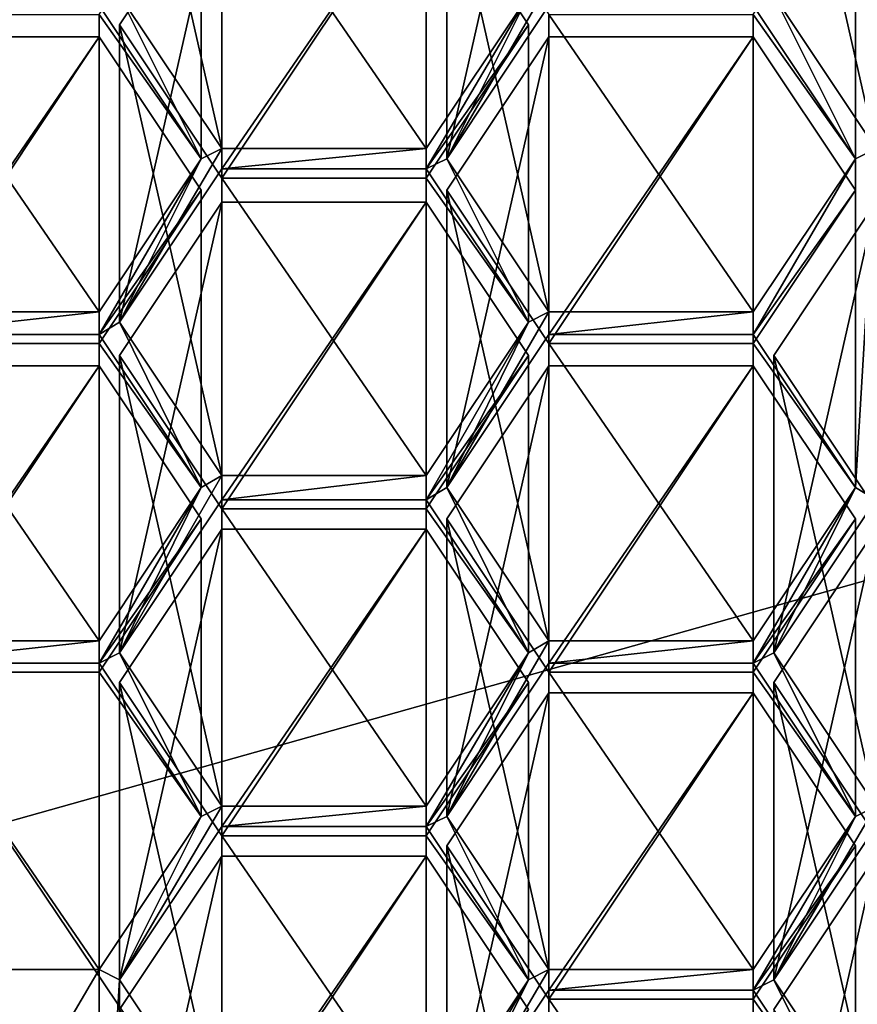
# Model space of a CAD drawing. Header units: millimetres. Extents: x -142 to 33, y -189 to 10.
# Tile 16 of 56: x -109.91 to -106.67, y -178.96 to -175.15. Entities that reach past the tile are written whole.
import ezdxf

# ---------------------------------------------------------------- set-up
doc = ezdxf.new("R2010")
doc.units = ezdxf.units.MM
doc.header["$LTSCALE"] = 52.148148
for name, color, linetype in [('147', 7, 'CONTINUOUS'), ('150', 7, 'CONTINUOUS'), ('266', 7, 'CONTINUOUS'), ('283', 7, 'CONTINUOUS'), ('286', 7, 'CONTINUOUS'), ('287', 7, 'CONTINUOUS'), ('288', 7, 'CONTINUOUS'), ('296', 7, 'CONTINUOUS'), ('297', 7, 'CONTINUOUS'), ('298', 7, 'CONTINUOUS'), ('299', 7, 'CONTINUOUS'), ('309', 7, 'CONTINUOUS'), ('310', 7, 'CONTINUOUS'), ('311', 7, 'CONTINUOUS'), ('412', 7, 'CONTINUOUS'), ('413', 7, 'CONTINUOUS'), ('414', 7, 'CONTINUOUS'), ('415', 7, 'CONTINUOUS'), ('416', 7, 'CONTINUOUS'), ('417', 7, 'CONTINUOUS'), ('418', 7, 'CONTINUOUS'), ('419', 7, 'CONTINUOUS'), ('420', 7, 'CONTINUOUS'), ('421', 7, 'CONTINUOUS'), ('422', 7, 'CONTINUOUS'), ('423', 7, 'CONTINUOUS'), ('424', 7, 'CONTINUOUS'), ('425', 7, 'CONTINUOUS'), ('429', 7, 'CONTINUOUS'), ('430', 7, 'CONTINUOUS'), ('431', 7, 'CONTINUOUS'), ('432', 7, 'CONTINUOUS'), ('433', 7, 'CONTINUOUS'), ('434', 7, 'CONTINUOUS'), ('435', 7, 'CONTINUOUS'), ('456', 7, 'CONTINUOUS'), ('463', 7, 'CONTINUOUS'), ('464', 7, 'CONTINUOUS'), ('465', 7, 'CONTINUOUS'), ('466', 7, 'CONTINUOUS'), ('467', 7, 'CONTINUOUS'), ('469', 7, 'CONTINUOUS'), ('470', 7, 'CONTINUOUS'), ('471', 7, 'CONTINUOUS'), ('472', 7, 'CONTINUOUS'), ('473', 7, 'CONTINUOUS'), ('474', 7, 'CONTINUOUS'), ('475', 7, 'CONTINUOUS'), ('476', 7, 'CONTINUOUS'), ('477', 7, 'CONTINUOUS'), ('478', 7, 'CONTINUOUS'), ('479', 7, 'CONTINUOUS'), ('480', 7, 'CONTINUOUS'), ('488', 7, 'CONTINUOUS'), ('489', 7, 'CONTINUOUS'), ('500', 7, 'CONTINUOUS'), ('501', 7, 'CONTINUOUS'), ('505', 7, 'CONTINUOUS'), ('506', 7, 'CONTINUOUS'), ('507', 7, 'CONTINUOUS'), ('508', 7, 'CONTINUOUS'), ('509', 7, 'CONTINUOUS'), ('510', 7, 'CONTINUOUS'), ('641', 7, 'CONTINUOUS'), ('642', 7, 'CONTINUOUS'), ('643', 7, 'CONTINUOUS'), ('719', 7, 'CONTINUOUS'), ('743', 7, 'CONTINUOUS')]:
    doc.layers.add(name, color=color, linetype=linetype)

msp = doc.modelspace()

# ---------------------------------------------------------------- linework, layer by layer
at = {"layer": '147', "color": 254, "linetype": 'Continuous', "true_color": 0xe6e6e6}
for points in [[(-105, -168.9335, 0.0752), (-110, -169.7951, 1.1012), (-104.1221, -176.614, -9.9549), (-105, -168.9335, 0.0752)], [(-104.1221, -176.614, -9.9549), (-110, -169.7951, 1.1012), (-110, -178.2679, -9), (-104.1221, -176.614, -9.9549)]]:
    msp.add_3dface(points, dxfattribs=at)
at = {"layer": '150', "color": 254, "linetype": 'Continuous', "true_color": 0xe6e6e6}
for points in [[(-104.1221, -176.614, -9.9549), (-110, -178.2679, -9), (-104.1216, -187.0059, -27.9552), (-104.1221, -176.614, -9.9549)], [(-110, -178.2679, -9), (-110, -188.6603, -27), (-104.1216, -187.0059, -27.9552), (-110, -178.2679, -9)]]:
    msp.add_3dface(points, dxfattribs=at)
at = {"layer": '266', "color": 252, "linetype": 'Continuous', "true_color": 0x8c8c8c}
for points in [[(-107.9456, -175.0602, -33.6973), (-107.8662, -175.0133, -33.7244), (-108.2612, -175.6924, -33.3323), (-107.9456, -175.0602, -33.6973)], [(-108.2612, -175.6924, -33.3323), (-107.8662, -175.0133, -33.7244), (-107.8662, -175.0999, -33.6744), (-108.2612, -175.6924, -33.3323)], [(-109.21, -175.6924, -33.3323), (-109.605, -175.0999, -33.6744), (-109.5256, -175.0602, -33.6973), (-109.21, -175.6924, -33.3323)], [(-109.1306, -175.6527, -33.3552), (-109.21, -175.6924, -33.3323), (-109.5256, -175.0602, -33.6973), (-109.1306, -175.6527, -33.3552)], [(-108.3406, -175.6527, -33.3552), (-107.9456, -175.0602, -33.6973), (-108.3406, -175.7321, -33.3094), (-108.3406, -175.6527, -33.3552)], [(-108.3406, -175.7321, -33.3094), (-107.9456, -175.0602, -33.6973), (-108.2612, -175.6924, -33.3323), (-108.3406, -175.7321, -33.3094)], [(-107.0762, -175.0999, -33.6744), (-106.9968, -175.0602, -33.6973), (-106.6812, -175.6924, -33.3323), (-107.0762, -175.0999, -33.6744)], [(-106.9968, -175.0602, -33.6973), (-106.6018, -175.6527, -33.3552), (-106.6812, -175.6924, -33.3323), (-106.9968, -175.0602, -33.6973)], [(-109.21, -175.6924, -33.3323), (-109.1306, -175.6527, -33.3552), (-109.5256, -176.3246, -32.9673), (-109.21, -175.6924, -33.3323)], [(-109.5256, -176.3246, -32.9673), (-109.1306, -175.6527, -33.3552), (-109.1306, -175.7321, -33.3094), (-109.5256, -176.3246, -32.9673)], [(-109.1306, -175.6527, -33.3552), (-108.3406, -175.6527, -33.3552), (-109.1306, -175.7321, -33.3094), (-109.1306, -175.6527, -33.3552)], [(-108.3406, -175.6527, -33.3552), (-108.3406, -175.7321, -33.3094), (-109.1306, -175.7321, -33.3094), (-108.3406, -175.6527, -33.3552)], [(-106.6812, -175.6924, -33.3323), (-106.6018, -175.6527, -33.3552), (-106.6812, -176.964, -32.5981), (-106.6812, -175.6924, -33.3323)], [(-106.6812, -176.964, -32.5981), (-106.6018, -175.6527, -33.3552), (-106.6018, -177.0109, -32.5711), (-106.6812, -176.964, -32.5981)], [(-109.21, -175.6924, -33.3323), (-109.605, -176.3715, -32.9402), (-109.605, -176.2849, -32.9902), (-109.21, -175.6924, -33.3323)], [(-109.605, -176.3715, -32.9402), (-109.21, -175.6924, -33.3323), (-109.5256, -176.3246, -32.9673), (-109.605, -176.3715, -32.9402)], [(-107.9456, -176.3246, -32.9673), (-108.3406, -175.7321, -33.3094), (-108.2612, -175.6924, -33.3323), (-107.9456, -176.3246, -32.9673)], [(-107.8662, -176.2849, -32.9902), (-107.9456, -176.3246, -32.9673), (-108.2612, -175.6924, -33.3323), (-107.8662, -176.2849, -32.9902)], [(-107.0762, -176.2849, -32.9902), (-106.6812, -175.6924, -33.3323), (-107.0762, -176.3715, -32.9402), (-107.0762, -176.2849, -32.9902)], [(-106.6812, -175.6924, -33.3323), (-106.6812, -176.964, -32.5981), (-107.0762, -176.3715, -32.9402), (-106.6812, -175.6924, -33.3323)], [(-109.605, -176.3715, -32.9402), (-110.395, -176.3715, -32.9402), (-109.605, -176.2849, -32.9902), (-109.605, -176.3715, -32.9402)], [(-109.605, -176.2849, -32.9902), (-110.395, -176.3715, -32.9402), (-110.395, -176.2849, -32.9902), (-109.605, -176.2849, -32.9902)], [(-107.9456, -176.3246, -32.9673), (-107.8662, -176.2849, -32.9902), (-108.2612, -176.964, -32.5981), (-107.9456, -176.3246, -32.9673)], [(-108.2612, -176.964, -32.5981), (-107.8662, -176.2849, -32.9902), (-107.8662, -176.3715, -32.9402), (-108.2612, -176.964, -32.5981)], [(-107.8662, -176.2849, -32.9902), (-107.0762, -176.2849, -32.9902), (-107.8662, -176.3715, -32.9402), (-107.8662, -176.2849, -32.9902)], [(-107.8662, -176.3715, -32.9402), (-107.0762, -176.2849, -32.9902), (-107.0762, -176.3715, -32.9402), (-107.8662, -176.3715, -32.9402)], [(-109.21, -176.964, -32.5981), (-109.605, -176.3715, -32.9402), (-109.5256, -176.3246, -32.9673), (-109.21, -176.964, -32.5981)], [(-109.1306, -176.9171, -32.6252), (-109.21, -176.964, -32.5981), (-109.5256, -176.3246, -32.9673), (-109.1306, -176.9171, -32.6252)], [(-107.9456, -176.3246, -32.9673), (-108.3406, -177.0109, -32.5711), (-108.3406, -176.9171, -32.6252), (-107.9456, -176.3246, -32.9673)], [(-108.3406, -177.0109, -32.5711), (-107.9456, -176.3246, -32.9673), (-108.2612, -176.964, -32.5981), (-108.3406, -177.0109, -32.5711)], [(-109.5256, -177.6034, -32.229), (-109.21, -176.964, -32.5981), (-109.1306, -176.9171, -32.6252), (-109.5256, -177.6034, -32.229)], [(-109.1306, -177.0109, -32.5711), (-109.5256, -177.6034, -32.229), (-109.1306, -176.9171, -32.6252), (-109.1306, -177.0109, -32.5711)], [(-108.3406, -177.0109, -32.5711), (-109.1306, -177.0109, -32.5711), (-108.3406, -176.9171, -32.6252), (-108.3406, -177.0109, -32.5711)], [(-108.3406, -176.9171, -32.6252), (-109.1306, -177.0109, -32.5711), (-109.1306, -176.9171, -32.6252), (-108.3406, -176.9171, -32.6252)], [(-109.21, -176.964, -32.5981), (-109.605, -177.6431, -32.2061), (-109.605, -177.5565, -32.2561), (-109.21, -176.964, -32.5981)], [(-109.605, -177.6431, -32.2061), (-109.21, -176.964, -32.5981), (-109.5256, -177.6034, -32.229), (-109.605, -177.6431, -32.2061)], [(-107.9456, -177.6034, -32.229), (-108.3406, -177.0109, -32.5711), (-108.2612, -176.964, -32.5981), (-107.9456, -177.6034, -32.229)], [(-107.8662, -177.5565, -32.2561), (-107.9456, -177.6034, -32.229), (-108.2612, -176.964, -32.5981), (-107.8662, -177.5565, -32.2561)], [(-107.0762, -177.5565, -32.2561), (-106.6812, -176.964, -32.5981), (-107.0762, -177.6431, -32.2061), (-107.0762, -177.5565, -32.2561)], [(-107.0762, -177.6431, -32.2061), (-106.6812, -176.964, -32.5981), (-106.9968, -177.6034, -32.229), (-107.0762, -177.6431, -32.2061)], [(-106.9968, -177.6034, -32.229), (-106.6812, -176.964, -32.5981), (-106.6018, -177.0109, -32.5711), (-106.9968, -177.6034, -32.229)], [(-109.605, -177.6431, -32.2061), (-110.395, -177.6431, -32.2061), (-109.605, -177.5565, -32.2561), (-109.605, -177.6431, -32.2061)], [(-109.605, -177.5565, -32.2561), (-110.395, -177.6431, -32.2061), (-110.395, -177.5565, -32.2561), (-109.605, -177.5565, -32.2561)], [(-107.9456, -177.6034, -32.229), (-107.8662, -177.5565, -32.2561), (-108.2612, -178.2356, -31.864), (-107.9456, -177.6034, -32.229)], [(-108.2612, -178.2356, -31.864), (-107.8662, -177.5565, -32.2561), (-107.8662, -177.6431, -32.2061), (-108.2612, -178.2356, -31.864)], [(-107.8662, -177.5565, -32.2561), (-107.0762, -177.5565, -32.2561), (-107.8662, -177.6431, -32.2061), (-107.8662, -177.5565, -32.2561)], [(-107.8662, -177.6431, -32.2061), (-107.0762, -177.5565, -32.2561), (-107.0762, -177.6431, -32.2061), (-107.8662, -177.6431, -32.2061)], [(-109.21, -178.2356, -31.864), (-109.605, -177.6431, -32.2061), (-109.5256, -177.6034, -32.229), (-109.21, -178.2356, -31.864)], [(-109.1306, -178.1959, -31.8869), (-109.21, -178.2356, -31.864), (-109.5256, -177.6034, -32.229), (-109.1306, -178.1959, -31.8869)], [(-107.9456, -177.6034, -32.229), (-108.3406, -178.2753, -31.8411), (-108.3406, -178.1959, -31.8869), (-107.9456, -177.6034, -32.229)], [(-108.3406, -178.2753, -31.8411), (-107.9456, -177.6034, -32.229), (-108.2612, -178.2356, -31.864), (-108.3406, -178.2753, -31.8411)], [(-106.6812, -178.2356, -31.864), (-107.0762, -177.6431, -32.2061), (-106.9968, -177.6034, -32.229), (-106.6812, -178.2356, -31.864)], [(-106.6018, -178.1959, -31.8869), (-106.6812, -178.2356, -31.864), (-106.9968, -177.6034, -32.229), (-106.6018, -178.1959, -31.8869)], [(-109.5256, -178.8678, -31.499), (-109.21, -178.2356, -31.864), (-109.1306, -178.1959, -31.8869), (-109.5256, -178.8678, -31.499)], [(-109.1306, -178.2753, -31.8411), (-109.5256, -178.8678, -31.499), (-109.1306, -178.1959, -31.8869), (-109.1306, -178.2753, -31.8411)], [(-108.3406, -178.2753, -31.8411), (-109.1306, -178.2753, -31.8411), (-108.3406, -178.1959, -31.8869), (-108.3406, -178.2753, -31.8411)], [(-109.1306, -178.2753, -31.8411), (-109.1306, -178.1959, -31.8869), (-108.3406, -178.1959, -31.8869), (-109.1306, -178.2753, -31.8411)], [(-106.9968, -178.8678, -31.499), (-106.6812, -178.2356, -31.864), (-106.6018, -178.1959, -31.8869), (-106.9968, -178.8678, -31.499)], [(-106.6018, -178.2753, -31.8411), (-106.9968, -178.8678, -31.499), (-106.6018, -178.1959, -31.8869), (-106.6018, -178.2753, -31.8411)], [(-109.605, -178.8281, -31.5219), (-109.21, -178.2356, -31.864), (-109.5256, -178.8678, -31.499), (-109.605, -178.8281, -31.5219)], [(-107.9456, -178.8678, -31.499), (-108.3406, -178.2753, -31.8411), (-108.2612, -178.2356, -31.864), (-107.9456, -178.8678, -31.499)], [(-107.9456, -178.8678, -31.499), (-108.2612, -178.2356, -31.864), (-107.8662, -178.8281, -31.5219), (-107.9456, -178.8678, -31.499)], [(-107.0762, -178.8281, -31.5219), (-106.6812, -178.2356, -31.864), (-107.0762, -178.9075, -31.4761), (-107.0762, -178.8281, -31.5219)], [(-106.6812, -178.2356, -31.864), (-106.9968, -178.8678, -31.499), (-107.0762, -178.9075, -31.4761), (-106.6812, -178.2356, -31.864)], [(-110.395, -178.8281, -31.5219), (-109.605, -178.8281, -31.5219), (-110.395, -180.1719, -30.7461), (-110.395, -178.8281, -31.5219)], [(-109.605, -178.8281, -31.5219), (-109.605, -180.1719, -30.7461), (-110.395, -180.1719, -30.7461), (-109.605, -178.8281, -31.5219)], [(-109.605, -178.8281, -31.5219), (-109.5256, -178.8678, -31.499), (-109.605, -180.1719, -30.7461), (-109.605, -178.8281, -31.5219)], [(-107.9456, -178.8678, -31.499), (-107.8662, -178.8281, -31.5219), (-108.2612, -179.5, -31.134), (-107.9456, -178.8678, -31.499)], [(-108.2612, -179.5, -31.134), (-107.8662, -178.8281, -31.5219), (-107.8662, -178.9075, -31.4761), (-108.2612, -179.5, -31.134)], [(-107.8662, -178.8281, -31.5219), (-107.0762, -178.8281, -31.5219), (-107.8662, -178.9075, -31.4761), (-107.8662, -178.8281, -31.5219)], [(-107.8662, -178.9075, -31.4761), (-107.0762, -178.8281, -31.5219), (-107.0762, -178.9075, -31.4761), (-107.8662, -178.9075, -31.4761)], [(-109.605, -180.1719, -30.7461), (-109.5256, -178.8678, -31.499), (-109.5256, -180.1322, -30.769), (-109.605, -180.1719, -30.7461)], [(-109.5256, -178.8678, -31.499), (-109.1306, -179.4603, -31.1569), (-109.5256, -180.1322, -30.769), (-109.5256, -178.8678, -31.499)], [(-108.3406, -179.4603, -31.1569), (-107.9456, -178.8678, -31.499), (-108.3406, -179.5397, -31.1111), (-108.3406, -179.4603, -31.1569)], [(-107.9456, -178.8678, -31.499), (-108.2612, -179.5, -31.134), (-108.3406, -179.5397, -31.1111), (-107.9456, -178.8678, -31.499)], [(-106.9968, -178.8678, -31.499), (-106.6812, -179.5, -31.134), (-107.0762, -178.9075, -31.4761), (-106.9968, -178.8678, -31.499)], [(-106.9968, -178.8678, -31.499), (-106.6018, -179.4603, -31.1569), (-106.6812, -179.5, -31.134), (-106.9968, -178.8678, -31.499)]]:
    msp.add_3dface(points, dxfattribs=at)
at = {"layer": '283', "color": 252, "linetype": 'Continuous', "true_color": 0x8c8c8c}
for points in [[(-110.395, -177.6781, -29.53), (-109.605, -177.6781, -29.53), (-109.605, -178.8281, -31.5219), (-110.395, -177.6781, -29.53)], [(-110.395, -177.6781, -29.53), (-109.605, -178.8281, -31.5219), (-110.395, -178.8281, -31.5219), (-110.395, -177.6781, -29.53)]]:
    msp.add_3dface(points, dxfattribs=at)
at = {"layer": '286', "color": 252, "linetype": 'Continuous', "true_color": 0x8c8c8c}
for points in [[(-109.605, -176.4931, -30.2142), (-110.395, -176.4931, -30.2142), (-110.395, -177.6431, -32.2061), (-109.605, -176.4931, -30.2142)], [(-109.605, -176.4931, -30.2142), (-110.395, -177.6431, -32.2061), (-109.605, -177.6431, -32.2061), (-109.605, -176.4931, -30.2142)]]:
    msp.add_3dface(points, dxfattribs=at)
at = {"layer": '287', "color": 252, "linetype": 'Continuous', "true_color": 0x8c8c8c}
for points in [[(-109.21, -177.0856, -29.8721), (-109.605, -176.4931, -30.2142), (-109.605, -177.6431, -32.2061), (-109.21, -177.0856, -29.8721)], [(-109.21, -177.0856, -29.8721), (-109.605, -177.6431, -32.2061), (-109.21, -178.2356, -31.864), (-109.21, -177.0856, -29.8721)]]:
    msp.add_3dface(points, dxfattribs=at)
at = {"layer": '288', "color": 252, "linetype": 'Continuous', "true_color": 0x8c8c8c}
for points in [[(-109.605, -177.6781, -29.53), (-109.21, -177.0856, -29.8721), (-109.21, -178.2356, -31.864), (-109.605, -177.6781, -29.53)], [(-109.605, -178.8281, -31.5219), (-109.605, -177.6781, -29.53), (-109.21, -178.2356, -31.864), (-109.605, -178.8281, -31.5219)]]:
    msp.add_3dface(points, dxfattribs=at)
at = {"layer": '296', "color": 252, "linetype": 'Continuous', "true_color": 0x8c8c8c}
for points in [[(-109.605, -175.2215, -30.9484), (-110.395, -175.2215, -30.9484), (-110.395, -176.3715, -32.9402), (-109.605, -175.2215, -30.9484)], [(-109.605, -175.2215, -30.9484), (-110.395, -176.3715, -32.9402), (-109.605, -176.3715, -32.9402), (-109.605, -175.2215, -30.9484)]]:
    msp.add_3dface(points, dxfattribs=at)
at = {"layer": '297', "color": 252, "linetype": 'Continuous', "true_color": 0x8c8c8c}
for points in [[(-109.21, -175.814, -30.6063), (-109.605, -175.2215, -30.9484), (-109.605, -176.3715, -32.9402), (-109.21, -175.814, -30.6063)], [(-109.21, -175.814, -30.6063), (-109.605, -176.3715, -32.9402), (-109.21, -176.964, -32.5981), (-109.21, -175.814, -30.6063)]]:
    msp.add_3dface(points, dxfattribs=at)
at = {"layer": '298', "color": 252, "linetype": 'Continuous', "true_color": 0x8c8c8c}
for points in [[(-109.605, -176.4065, -30.2642), (-109.21, -175.814, -30.6063), (-109.21, -176.964, -32.5981), (-109.605, -176.4065, -30.2642)], [(-109.605, -176.4065, -30.2642), (-109.21, -176.964, -32.5981), (-109.605, -177.5565, -32.2561), (-109.605, -176.4065, -30.2642)]]:
    msp.add_3dface(points, dxfattribs=at)
at = {"layer": '299', "color": 252, "linetype": 'Continuous', "true_color": 0x8c8c8c}
for points in [[(-110.395, -176.4065, -30.2642), (-109.605, -176.4065, -30.2642), (-109.605, -177.5565, -32.2561), (-110.395, -176.4065, -30.2642)], [(-110.395, -176.4065, -30.2642), (-109.605, -177.5565, -32.2561), (-110.395, -177.5565, -32.2561), (-110.395, -176.4065, -30.2642)]]:
    msp.add_3dface(points, dxfattribs=at)
at = {"layer": '309', "color": 252, "linetype": 'Continuous', "true_color": 0x8c8c8c}
msp.add_3dface([(-109.21, -174.5424, -31.3404), (-109.605, -175.0999, -33.6744), (-109.21, -175.6924, -33.3323), (-109.21, -174.5424, -31.3404)], dxfattribs=at)
at = {"layer": '310', "color": 252, "linetype": 'Continuous', "true_color": 0x8c8c8c}
for points in [[(-109.605, -175.1349, -30.9984), (-109.21, -174.5424, -31.3404), (-109.21, -175.6924, -33.3323), (-109.605, -175.1349, -30.9984)], [(-109.605, -175.1349, -30.9984), (-109.21, -175.6924, -33.3323), (-109.605, -176.2849, -32.9902), (-109.605, -175.1349, -30.9984)]]:
    msp.add_3dface(points, dxfattribs=at)
at = {"layer": '311', "color": 252, "linetype": 'Continuous', "true_color": 0x8c8c8c}
for points in [[(-110.395, -175.1349, -30.9984), (-109.605, -175.1349, -30.9984), (-109.605, -176.2849, -32.9902), (-110.395, -175.1349, -30.9984)], [(-110.395, -175.1349, -30.9984), (-109.605, -176.2849, -32.9902), (-110.395, -176.2849, -32.9902), (-110.395, -175.1349, -30.9984)]]:
    msp.add_3dface(points, dxfattribs=at)
at = {"layer": '412', "color": 252, "linetype": 'Continuous', "true_color": 0x8c8c8c}
for points in [[(-108.3406, -177.1253, -29.8492), (-109.1306, -177.1253, -29.8492), (-109.1306, -178.2753, -31.8411), (-108.3406, -177.1253, -29.8492)], [(-108.3406, -177.1253, -29.8492), (-109.1306, -178.2753, -31.8411), (-108.3406, -178.2753, -31.8411), (-108.3406, -177.1253, -29.8492)]]:
    msp.add_3dface(points, dxfattribs=at)
at = {"layer": '413', "color": 252, "linetype": 'Continuous', "true_color": 0x8c8c8c}
for points in [[(-107.9456, -177.7178, -29.5071), (-108.3406, -177.1253, -29.8492), (-108.3406, -178.2753, -31.8411), (-107.9456, -177.7178, -29.5071)], [(-107.9456, -177.7178, -29.5071), (-108.3406, -178.2753, -31.8411), (-107.9456, -178.8678, -31.499), (-107.9456, -177.7178, -29.5071)]]:
    msp.add_3dface(points, dxfattribs=at)
at = {"layer": '414', "color": 252, "linetype": 'Continuous', "true_color": 0x8c8c8c}
for points in [[(-108.3406, -178.3103, -29.165), (-107.9456, -177.7178, -29.5071), (-107.9456, -178.8678, -31.499), (-108.3406, -178.3103, -29.165)], [(-108.3406, -178.3103, -29.165), (-107.9456, -178.8678, -31.499), (-108.3406, -179.4603, -31.1569), (-108.3406, -178.3103, -29.165)]]:
    msp.add_3dface(points, dxfattribs=at)
at = {"layer": '415', "color": 252, "linetype": 'Continuous', "true_color": 0x8c8c8c}
for points in [[(-109.1306, -178.3103, -29.165), (-108.3406, -178.3103, -29.165), (-108.3406, -179.4603, -31.1569), (-109.1306, -178.3103, -29.165)], [(-109.1306, -178.3103, -29.165), (-108.3406, -179.4603, -31.1569), (-109.1306, -179.4603, -31.1569), (-109.1306, -178.3103, -29.165)]]:
    msp.add_3dface(points, dxfattribs=at)
at = {"layer": '416', "color": 252, "linetype": 'Continuous', "true_color": 0x8c8c8c}
for points in [[(-109.5256, -177.7178, -29.5071), (-109.1306, -178.3103, -29.165), (-109.1306, -179.4603, -31.1569), (-109.5256, -177.7178, -29.5071)], [(-109.5256, -177.7178, -29.5071), (-109.1306, -179.4603, -31.1569), (-109.5256, -178.8678, -31.499), (-109.5256, -177.7178, -29.5071)]]:
    msp.add_3dface(points, dxfattribs=at)
at = {"layer": '417', "color": 252, "linetype": 'Continuous', "true_color": 0x8c8c8c}
for points in [[(-109.1306, -177.1253, -29.8492), (-109.5256, -177.7178, -29.5071), (-109.5256, -178.8678, -31.499), (-109.1306, -177.1253, -29.8492)], [(-109.1306, -178.2753, -31.8411), (-109.1306, -177.1253, -29.8492), (-109.5256, -178.8678, -31.499), (-109.1306, -178.2753, -31.8411)]]:
    msp.add_3dface(points, dxfattribs=at)
at = {"layer": '418', "color": 252, "linetype": 'Continuous', "true_color": 0x8c8c8c}
for points in [[(-109.5256, -176.4534, -30.2371), (-109.1306, -177.0459, -29.895), (-109.1306, -178.1959, -31.8869), (-109.5256, -176.4534, -30.2371)], [(-109.5256, -176.4534, -30.2371), (-109.1306, -178.1959, -31.8869), (-109.5256, -177.6034, -32.229), (-109.5256, -176.4534, -30.2371)]]:
    msp.add_3dface(points, dxfattribs=at)
at = {"layer": '419', "color": 252, "linetype": 'Continuous', "true_color": 0x8c8c8c}
for points in [[(-109.1306, -175.8609, -30.5792), (-109.5256, -176.4534, -30.2371), (-109.5256, -177.6034, -32.229), (-109.1306, -175.8609, -30.5792)], [(-109.1306, -175.8609, -30.5792), (-109.5256, -177.6034, -32.229), (-109.1306, -177.0109, -32.5711), (-109.1306, -175.8609, -30.5792)]]:
    msp.add_3dface(points, dxfattribs=at)
at = {"layer": '420', "color": 252, "linetype": 'Continuous', "true_color": 0x8c8c8c}
for points in [[(-108.3406, -175.8609, -30.5792), (-109.1306, -175.8609, -30.5792), (-109.1306, -177.0109, -32.5711), (-108.3406, -175.8609, -30.5792)], [(-108.3406, -175.8609, -30.5792), (-109.1306, -177.0109, -32.5711), (-108.3406, -177.0109, -32.5711), (-108.3406, -175.8609, -30.5792)]]:
    msp.add_3dface(points, dxfattribs=at)
at = {"layer": '421', "color": 252, "linetype": 'Continuous', "true_color": 0x8c8c8c}
for points in [[(-107.9456, -176.4534, -30.2371), (-108.3406, -175.8609, -30.5792), (-108.3406, -177.0109, -32.5711), (-107.9456, -176.4534, -30.2371)], [(-107.9456, -176.4534, -30.2371), (-108.3406, -177.0109, -32.5711), (-107.9456, -177.6034, -32.229), (-107.9456, -176.4534, -30.2371)]]:
    msp.add_3dface(points, dxfattribs=at)
at = {"layer": '422', "color": 252, "linetype": 'Continuous', "true_color": 0x8c8c8c}
for points in [[(-108.3406, -177.0459, -29.895), (-107.9456, -176.4534, -30.2371), (-107.9456, -177.6034, -32.229), (-108.3406, -177.0459, -29.895)], [(-108.3406, -177.0459, -29.895), (-107.9456, -177.6034, -32.229), (-108.3406, -178.1959, -31.8869), (-108.3406, -177.0459, -29.895)]]:
    msp.add_3dface(points, dxfattribs=at)
at = {"layer": '423', "color": 252, "linetype": 'Continuous', "true_color": 0x8c8c8c}
for points in [[(-109.1306, -177.0459, -29.895), (-108.3406, -177.0459, -29.895), (-108.3406, -178.1959, -31.8869), (-109.1306, -177.0459, -29.895)], [(-109.1306, -178.1959, -31.8869), (-109.1306, -177.0459, -29.895), (-108.3406, -178.1959, -31.8869), (-109.1306, -178.1959, -31.8869)]]:
    msp.add_3dface(points, dxfattribs=at)
at = {"layer": '424', "color": 252, "linetype": 'Continuous', "true_color": 0x8c8c8c}
for points in [[(-109.1306, -174.5027, -31.3634), (-108.3406, -174.5027, -31.3634), (-108.3406, -175.6527, -33.3552), (-109.1306, -174.5027, -31.3634)], [(-109.1306, -174.5027, -31.3634), (-108.3406, -175.6527, -33.3552), (-109.1306, -175.6527, -33.3552), (-109.1306, -174.5027, -31.3634)]]:
    msp.add_3dface(points, dxfattribs=at)
at = {"layer": '425', "color": 252, "linetype": 'Continuous', "true_color": 0x8c8c8c}
for points in [[(-109.5256, -173.9102, -31.7054), (-109.1306, -174.5027, -31.3634), (-109.1306, -175.6527, -33.3552), (-109.5256, -173.9102, -31.7054)], [(-109.5256, -173.9102, -31.7054), (-109.1306, -175.6527, -33.3552), (-109.5256, -175.0602, -33.6973), (-109.5256, -173.9102, -31.7054)]]:
    msp.add_3dface(points, dxfattribs=at)
at = {"layer": '429', "color": 252, "linetype": 'Continuous', "true_color": 0x8c8c8c}
msp.add_3dface([(-108.3406, -175.6527, -33.3552), (-108.3406, -174.5027, -31.3634), (-107.9456, -175.0602, -33.6973), (-108.3406, -175.6527, -33.3552)], dxfattribs=at)
at = {"layer": '430', "color": 252, "linetype": 'Continuous', "true_color": 0x8c8c8c}
for points in [[(-107.9456, -175.1746, -30.9754), (-108.3406, -174.5821, -31.3175), (-108.3406, -175.7321, -33.3094), (-107.9456, -175.1746, -30.9754)], [(-107.9456, -175.1746, -30.9754), (-108.3406, -175.7321, -33.3094), (-107.9456, -176.3246, -32.9673), (-107.9456, -175.1746, -30.9754)]]:
    msp.add_3dface(points, dxfattribs=at)
at = {"layer": '431', "color": 252, "linetype": 'Continuous', "true_color": 0x8c8c8c}
for points in [[(-108.3406, -175.7671, -30.6334), (-107.9456, -175.1746, -30.9754), (-107.9456, -176.3246, -32.9673), (-108.3406, -175.7671, -30.6334)], [(-108.3406, -175.7671, -30.6334), (-107.9456, -176.3246, -32.9673), (-108.3406, -176.9171, -32.6252), (-108.3406, -175.7671, -30.6334)]]:
    msp.add_3dface(points, dxfattribs=at)
at = {"layer": '432', "color": 252, "linetype": 'Continuous', "true_color": 0x8c8c8c}
for points in [[(-109.1306, -175.7671, -30.6334), (-108.3406, -175.7671, -30.6334), (-108.3406, -176.9171, -32.6252), (-109.1306, -175.7671, -30.6334)], [(-109.1306, -175.7671, -30.6334), (-108.3406, -176.9171, -32.6252), (-109.1306, -176.9171, -32.6252), (-109.1306, -175.7671, -30.6334)]]:
    msp.add_3dface(points, dxfattribs=at)
at = {"layer": '433', "color": 252, "linetype": 'Continuous', "true_color": 0x8c8c8c}
for points in [[(-109.5256, -175.1746, -30.9754), (-109.1306, -175.7671, -30.6334), (-109.1306, -176.9171, -32.6252), (-109.5256, -175.1746, -30.9754)], [(-109.5256, -175.1746, -30.9754), (-109.1306, -176.9171, -32.6252), (-109.5256, -176.3246, -32.9673), (-109.5256, -175.1746, -30.9754)]]:
    msp.add_3dface(points, dxfattribs=at)
at = {"layer": '434', "color": 252, "linetype": 'Continuous', "true_color": 0x8c8c8c}
for points in [[(-109.1306, -174.5821, -31.3175), (-109.5256, -175.1746, -30.9754), (-109.5256, -176.3246, -32.9673), (-109.1306, -174.5821, -31.3175)], [(-109.1306, -174.5821, -31.3175), (-109.5256, -176.3246, -32.9673), (-109.1306, -175.7321, -33.3094), (-109.1306, -174.5821, -31.3175)]]:
    msp.add_3dface(points, dxfattribs=at)
at = {"layer": '435', "color": 252, "linetype": 'Continuous', "true_color": 0x8c8c8c}
for points in [[(-108.3406, -174.5821, -31.3175), (-109.1306, -174.5821, -31.3175), (-109.1306, -175.7321, -33.3094), (-108.3406, -174.5821, -31.3175)], [(-108.3406, -175.7321, -33.3094), (-108.3406, -174.5821, -31.3175), (-109.1306, -175.7321, -33.3094), (-108.3406, -175.7321, -33.3094)]]:
    msp.add_3dface(points, dxfattribs=at)
at = {"layer": '456', "color": 252, "linetype": 'Continuous', "true_color": 0x8c8c8c}
for points in [[(-106.9968, -173.9102, -31.7054), (-106.6018, -174.5027, -31.3634), (-106.6018, -175.6527, -33.3552), (-106.9968, -173.9102, -31.7054)], [(-106.9968, -173.9102, -31.7054), (-106.6018, -175.6527, -33.3552), (-106.9968, -175.0602, -33.6973), (-106.9968, -173.9102, -31.7054)]]:
    msp.add_3dface(points, dxfattribs=at)
at = {"layer": '463', "color": 252, "linetype": 'Continuous', "true_color": 0x8c8c8c}
msp.add_3dface([(-106.6812, -174.5424, -31.3404), (-107.0762, -175.0999, -33.6744), (-106.6812, -175.6924, -33.3323), (-106.6812, -174.5424, -31.3404)], dxfattribs=at)
at = {"layer": '464', "color": 252, "linetype": 'Continuous', "true_color": 0x8c8c8c}
for points in [[(-107.0762, -175.1349, -30.9984), (-106.6812, -174.5424, -31.3404), (-106.6812, -175.6924, -33.3323), (-107.0762, -175.1349, -30.9984)], [(-107.0762, -175.1349, -30.9984), (-106.6812, -175.6924, -33.3323), (-107.0762, -176.2849, -32.9902), (-107.0762, -175.1349, -30.9984)]]:
    msp.add_3dface(points, dxfattribs=at)
at = {"layer": '465', "color": 252, "linetype": 'Continuous', "true_color": 0x8c8c8c}
for points in [[(-107.8662, -175.1349, -30.9984), (-107.0762, -175.1349, -30.9984), (-107.0762, -176.2849, -32.9902), (-107.8662, -175.1349, -30.9984)], [(-107.8662, -175.1349, -30.9984), (-107.0762, -176.2849, -32.9902), (-107.8662, -176.2849, -32.9902), (-107.8662, -175.1349, -30.9984)]]:
    msp.add_3dface(points, dxfattribs=at)
at = {"layer": '466', "color": 252, "linetype": 'Continuous', "true_color": 0x8c8c8c}
for points in [[(-108.2612, -174.5424, -31.3404), (-107.8662, -175.1349, -30.9984), (-107.8662, -176.2849, -32.9902), (-108.2612, -174.5424, -31.3404)], [(-108.2612, -174.5424, -31.3404), (-107.8662, -176.2849, -32.9902), (-108.2612, -175.6924, -33.3323), (-108.2612, -174.5424, -31.3404)]]:
    msp.add_3dface(points, dxfattribs=at)
at = {"layer": '467', "color": 252, "linetype": 'Continuous', "true_color": 0x8c8c8c}
for points in [[(-107.8662, -173.9499, -31.6825), (-108.2612, -174.5424, -31.3404), (-108.2612, -175.6924, -33.3323), (-107.8662, -173.9499, -31.6825)], [(-107.8662, -173.9499, -31.6825), (-108.2612, -175.6924, -33.3323), (-107.8662, -175.0999, -33.6744), (-107.8662, -173.9499, -31.6825)]]:
    msp.add_3dface(points, dxfattribs=at)
at = {"layer": '469', "color": 252, "linetype": 'Continuous', "true_color": 0x8c8c8c}
for points in [[(-107.0762, -176.4065, -30.2642), (-106.6812, -175.814, -30.6063), (-106.6812, -176.964, -32.5981), (-107.0762, -176.4065, -30.2642)], [(-107.0762, -176.4065, -30.2642), (-106.6812, -176.964, -32.5981), (-107.0762, -177.5565, -32.2561), (-107.0762, -176.4065, -30.2642)]]:
    msp.add_3dface(points, dxfattribs=at)
at = {"layer": '470', "color": 252, "linetype": 'Continuous', "true_color": 0x8c8c8c}
for points in [[(-107.8662, -176.4065, -30.2642), (-107.0762, -176.4065, -30.2642), (-107.0762, -177.5565, -32.2561), (-107.8662, -176.4065, -30.2642)], [(-107.8662, -176.4065, -30.2642), (-107.0762, -177.5565, -32.2561), (-107.8662, -177.5565, -32.2561), (-107.8662, -176.4065, -30.2642)]]:
    msp.add_3dface(points, dxfattribs=at)
at = {"layer": '471', "color": 252, "linetype": 'Continuous', "true_color": 0x8c8c8c}
for points in [[(-108.2612, -175.814, -30.6063), (-107.8662, -176.4065, -30.2642), (-107.8662, -177.5565, -32.2561), (-108.2612, -175.814, -30.6063)], [(-108.2612, -175.814, -30.6063), (-107.8662, -177.5565, -32.2561), (-108.2612, -176.964, -32.5981), (-108.2612, -175.814, -30.6063)]]:
    msp.add_3dface(points, dxfattribs=at)
at = {"layer": '472', "color": 252, "linetype": 'Continuous', "true_color": 0x8c8c8c}
for points in [[(-107.8662, -175.2215, -30.9484), (-108.2612, -175.814, -30.6063), (-108.2612, -176.964, -32.5981), (-107.8662, -175.2215, -30.9484)], [(-107.8662, -175.2215, -30.9484), (-108.2612, -176.964, -32.5981), (-107.8662, -176.3715, -32.9402), (-107.8662, -175.2215, -30.9484)]]:
    msp.add_3dface(points, dxfattribs=at)
at = {"layer": '473', "color": 252, "linetype": 'Continuous', "true_color": 0x8c8c8c}
for points in [[(-107.0762, -175.2215, -30.9484), (-107.8662, -175.2215, -30.9484), (-107.8662, -176.3715, -32.9402), (-107.0762, -175.2215, -30.9484)], [(-107.0762, -175.2215, -30.9484), (-107.8662, -176.3715, -32.9402), (-107.0762, -176.3715, -32.9402), (-107.0762, -175.2215, -30.9484)]]:
    msp.add_3dface(points, dxfattribs=at)
at = {"layer": '474', "color": 252, "linetype": 'Continuous', "true_color": 0x8c8c8c}
for points in [[(-106.6812, -175.814, -30.6063), (-107.0762, -175.2215, -30.9484), (-107.0762, -176.3715, -32.9402), (-106.6812, -175.814, -30.6063)], [(-106.6812, -176.964, -32.5981), (-106.6812, -175.814, -30.6063), (-107.0762, -176.3715, -32.9402), (-106.6812, -176.964, -32.5981)]]:
    msp.add_3dface(points, dxfattribs=at)
at = {"layer": '475', "color": 252, "linetype": 'Continuous', "true_color": 0x8c8c8c}
for points in [[(-107.8662, -176.4931, -30.2142), (-108.2612, -177.0856, -29.8721), (-108.2612, -178.2356, -31.864), (-107.8662, -176.4931, -30.2142)], [(-107.8662, -176.4931, -30.2142), (-108.2612, -178.2356, -31.864), (-107.8662, -177.6431, -32.2061), (-107.8662, -176.4931, -30.2142)]]:
    msp.add_3dface(points, dxfattribs=at)
at = {"layer": '476', "color": 252, "linetype": 'Continuous', "true_color": 0x8c8c8c}
for points in [[(-107.0762, -176.4931, -30.2142), (-107.8662, -176.4931, -30.2142), (-107.8662, -177.6431, -32.2061), (-107.0762, -176.4931, -30.2142)], [(-107.0762, -176.4931, -30.2142), (-107.8662, -177.6431, -32.2061), (-107.0762, -177.6431, -32.2061), (-107.0762, -176.4931, -30.2142)]]:
    msp.add_3dface(points, dxfattribs=at)
at = {"layer": '477', "color": 252, "linetype": 'Continuous', "true_color": 0x8c8c8c}
for points in [[(-106.6812, -177.0856, -29.8721), (-107.0762, -176.4931, -30.2142), (-107.0762, -177.6431, -32.2061), (-106.6812, -177.0856, -29.8721)], [(-106.6812, -177.0856, -29.8721), (-107.0762, -177.6431, -32.2061), (-106.6812, -178.2356, -31.864), (-106.6812, -177.0856, -29.8721)]]:
    msp.add_3dface(points, dxfattribs=at)
at = {"layer": '478', "color": 252, "linetype": 'Continuous', "true_color": 0x8c8c8c}
for points in [[(-107.0762, -177.6781, -29.53), (-106.6812, -177.0856, -29.8721), (-106.6812, -178.2356, -31.864), (-107.0762, -177.6781, -29.53)], [(-107.0762, -177.6781, -29.53), (-106.6812, -178.2356, -31.864), (-107.0762, -178.8281, -31.5219), (-107.0762, -177.6781, -29.53)]]:
    msp.add_3dface(points, dxfattribs=at)
at = {"layer": '479', "color": 252, "linetype": 'Continuous', "true_color": 0x8c8c8c}
for points in [[(-107.8662, -177.6781, -29.53), (-107.0762, -177.6781, -29.53), (-107.0762, -178.8281, -31.5219), (-107.8662, -177.6781, -29.53)], [(-107.8662, -177.6781, -29.53), (-107.0762, -178.8281, -31.5219), (-107.8662, -178.8281, -31.5219), (-107.8662, -177.6781, -29.53)]]:
    msp.add_3dface(points, dxfattribs=at)
at = {"layer": '480', "color": 252, "linetype": 'Continuous', "true_color": 0x8c8c8c}
for points in [[(-108.2612, -177.0856, -29.8721), (-107.8662, -177.6781, -29.53), (-107.8662, -178.8281, -31.5219), (-108.2612, -177.0856, -29.8721)], [(-108.2612, -178.2356, -31.864), (-108.2612, -177.0856, -29.8721), (-107.8662, -178.8281, -31.5219), (-108.2612, -178.2356, -31.864)]]:
    msp.add_3dface(points, dxfattribs=at)
at = {"layer": '488', "color": 252, "linetype": 'Continuous', "true_color": 0x8c8c8c}
for points in [[(-106.9968, -177.7178, -29.5071), (-106.6018, -178.3103, -29.165), (-106.6018, -179.4603, -31.1569), (-106.9968, -177.7178, -29.5071)], [(-106.9968, -177.7178, -29.5071), (-106.6018, -179.4603, -31.1569), (-106.9968, -178.8678, -31.499), (-106.9968, -177.7178, -29.5071)]]:
    msp.add_3dface(points, dxfattribs=at)
at = {"layer": '489', "color": 252, "linetype": 'Continuous', "true_color": 0x8c8c8c}
for points in [[(-106.6018, -177.1253, -29.8492), (-106.9968, -177.7178, -29.5071), (-106.9968, -178.8678, -31.499), (-106.6018, -177.1253, -29.8492)], [(-106.6018, -177.1253, -29.8492), (-106.9968, -178.8678, -31.499), (-106.6018, -178.2753, -31.8411), (-106.6018, -177.1253, -29.8492)]]:
    msp.add_3dface(points, dxfattribs=at)
at = {"layer": '500', "color": 252, "linetype": 'Continuous', "true_color": 0x8c8c8c}
for points in [[(-106.9968, -176.4534, -30.2371), (-106.6018, -177.0459, -29.895), (-106.6018, -178.1959, -31.8869), (-106.9968, -176.4534, -30.2371)], [(-106.9968, -176.4534, -30.2371), (-106.6018, -178.1959, -31.8869), (-106.9968, -177.6034, -32.229), (-106.9968, -176.4534, -30.2371)]]:
    msp.add_3dface(points, dxfattribs=at)
at = {"layer": '501', "color": 252, "linetype": 'Continuous', "true_color": 0x8c8c8c}
for points in [[(-106.6018, -175.8609, -30.5792), (-106.9968, -176.4534, -30.2371), (-106.9968, -177.6034, -32.229), (-106.6018, -175.8609, -30.5792)], [(-106.6018, -175.8609, -30.5792), (-106.9968, -177.6034, -32.229), (-106.6018, -177.0109, -32.5711), (-106.6018, -175.8609, -30.5792)]]:
    msp.add_3dface(points, dxfattribs=at)
at = {"layer": '505', "color": 252, "linetype": 'Continuous', "true_color": 0x8c8c8c}
for points in [[(-107.0762, -178.9425, -28.8), (-106.6812, -178.35, -29.1421), (-106.6812, -179.5, -31.134), (-107.0762, -178.9425, -28.8)], [(-107.0762, -178.9425, -28.8), (-106.6812, -179.5, -31.134), (-107.0762, -180.0925, -30.7919), (-107.0762, -178.9425, -28.8)]]:
    msp.add_3dface(points, dxfattribs=at)
at = {"layer": '506', "color": 252, "linetype": 'Continuous', "true_color": 0x8c8c8c}
for points in [[(-107.8662, -178.9425, -28.8), (-107.0762, -178.9425, -28.8), (-107.0762, -180.0925, -30.7919), (-107.8662, -178.9425, -28.8)], [(-107.8662, -178.9425, -28.8), (-107.0762, -180.0925, -30.7919), (-107.8662, -180.0925, -30.7919), (-107.8662, -178.9425, -28.8)]]:
    msp.add_3dface(points, dxfattribs=at)
at = {"layer": '507', "color": 252, "linetype": 'Continuous', "true_color": 0x8c8c8c}
for points in [[(-108.2612, -178.35, -29.1421), (-107.8662, -178.9425, -28.8), (-107.8662, -180.0925, -30.7919), (-108.2612, -178.35, -29.1421)], [(-108.2612, -178.35, -29.1421), (-107.8662, -180.0925, -30.7919), (-108.2612, -179.5, -31.134), (-108.2612, -178.35, -29.1421)]]:
    msp.add_3dface(points, dxfattribs=at)
at = {"layer": '508', "color": 252, "linetype": 'Continuous', "true_color": 0x8c8c8c}
for points in [[(-107.8662, -177.7575, -29.4842), (-108.2612, -178.35, -29.1421), (-108.2612, -179.5, -31.134), (-107.8662, -177.7575, -29.4842)], [(-107.8662, -177.7575, -29.4842), (-108.2612, -179.5, -31.134), (-107.8662, -178.9075, -31.4761), (-107.8662, -177.7575, -29.4842)]]:
    msp.add_3dface(points, dxfattribs=at)
at = {"layer": '509', "color": 252, "linetype": 'Continuous', "true_color": 0x8c8c8c}
for points in [[(-107.0762, -177.7575, -29.4842), (-107.8662, -177.7575, -29.4842), (-107.8662, -178.9075, -31.4761), (-107.0762, -177.7575, -29.4842)], [(-107.0762, -177.7575, -29.4842), (-107.8662, -178.9075, -31.4761), (-107.0762, -178.9075, -31.4761), (-107.0762, -177.7575, -29.4842)]]:
    msp.add_3dface(points, dxfattribs=at)
at = {"layer": '510', "color": 252, "linetype": 'Continuous', "true_color": 0x8c8c8c}
for points in [[(-106.6812, -178.35, -29.1421), (-107.0762, -177.7575, -29.4842), (-107.0762, -178.9075, -31.4761), (-106.6812, -178.35, -29.1421)], [(-106.6812, -179.5, -31.134), (-106.6812, -178.35, -29.1421), (-107.0762, -178.9075, -31.4761), (-106.6812, -179.5, -31.134)]]:
    msp.add_3dface(points, dxfattribs=at)
at = {"layer": '641', "color": 252, "linetype": 'Continuous', "true_color": 0x8c8c8c}
for points in [[(-109.1306, -178.3897, -29.1192), (-109.5256, -178.9822, -28.7771), (-109.5256, -180.1322, -30.769), (-109.1306, -178.3897, -29.1192)], [(-109.1306, -178.3897, -29.1192), (-109.5256, -180.1322, -30.769), (-109.1306, -179.5397, -31.1111), (-109.1306, -178.3897, -29.1192)]]:
    msp.add_3dface(points, dxfattribs=at)
at = {"layer": '642', "color": 252, "linetype": 'Continuous', "true_color": 0x8c8c8c}
for points in [[(-108.3406, -178.3897, -29.1192), (-109.1306, -178.3897, -29.1192), (-109.1306, -179.5397, -31.1111), (-108.3406, -178.3897, -29.1192)], [(-108.3406, -178.3897, -29.1192), (-109.1306, -179.5397, -31.1111), (-108.3406, -179.5397, -31.1111), (-108.3406, -178.3897, -29.1192)]]:
    msp.add_3dface(points, dxfattribs=at)
at = {"layer": '643', "color": 252, "linetype": 'Continuous', "true_color": 0x8c8c8c}
msp.add_3dface([(-107.9456, -178.9822, -28.7771), (-108.3406, -178.3897, -29.1192), (-108.3406, -179.5397, -31.1111), (-107.9456, -178.9822, -28.7771)], dxfattribs=at)
at = {"layer": '719', "color": 252, "linetype": 'Continuous', "true_color": 0x8c8c8c}
for points in [[(-106.6018, -178.3897, -29.1192), (-106.9968, -178.9822, -28.7771), (-106.9968, -180.1322, -30.769), (-106.6018, -178.3897, -29.1192)], [(-106.6018, -178.3897, -29.1192), (-106.9968, -180.1322, -30.769), (-106.6018, -179.5397, -31.1111), (-106.6018, -178.3897, -29.1192)]]:
    msp.add_3dface(points, dxfattribs=at)
at = {"layer": '743', "linetype": 'Continuous'}
for points in [[(-109.5256, -175.1746, -30.9754), (-109.1306, -174.5821, -31.3175), (-109.1306, -175.7671, -30.6334), (-109.5256, -175.1746, -30.9754)], [(-109.1306, -174.5821, -31.3175), (-108.3406, -174.5821, -31.3175), (-109.1306, -175.7671, -30.6334), (-109.1306, -174.5821, -31.3175)], [(-109.1306, -175.7671, -30.6334), (-108.3406, -174.5821, -31.3175), (-108.3406, -175.7671, -30.6334), (-109.1306, -175.7671, -30.6334)], [(-108.3406, -175.7671, -30.6334), (-108.3406, -174.5821, -31.3175), (-107.9456, -175.1746, -30.9754), (-108.3406, -175.7671, -30.6334)], [(-109.605, -176.4065, -30.2642), (-110.395, -176.4065, -30.2642), (-109.605, -175.2215, -30.9484), (-109.605, -176.4065, -30.2642)], [(-109.605, -175.2215, -30.9484), (-110.395, -176.4065, -30.2642), (-110.395, -175.2215, -30.9484), (-109.605, -175.2215, -30.9484)], [(-109.21, -175.814, -30.6063), (-109.605, -176.4065, -30.2642), (-109.605, -175.2215, -30.9484), (-109.21, -175.814, -30.6063)], [(-108.2612, -175.814, -30.6063), (-107.8662, -175.2215, -30.9484), (-107.8662, -176.4065, -30.2642), (-108.2612, -175.814, -30.6063)], [(-107.8662, -175.2215, -30.9484), (-107.0762, -175.2215, -30.9484), (-107.8662, -176.4065, -30.2642), (-107.8662, -175.2215, -30.9484)], [(-107.8662, -176.4065, -30.2642), (-107.0762, -175.2215, -30.9484), (-107.0762, -176.4065, -30.2642), (-107.8662, -176.4065, -30.2642)], [(-107.0762, -175.2215, -30.9484), (-106.6812, -175.814, -30.6063), (-107.0762, -176.4065, -30.2642), (-107.0762, -175.2215, -30.9484)], [(-109.1306, -175.8609, -30.5792), (-109.1306, -177.0459, -29.895), (-109.5256, -176.4534, -30.2371), (-109.1306, -175.8609, -30.5792)], [(-108.3406, -177.0459, -29.895), (-109.1306, -177.0459, -29.895), (-108.3406, -175.8609, -30.5792), (-108.3406, -177.0459, -29.895)], [(-108.3406, -175.8609, -30.5792), (-109.1306, -177.0459, -29.895), (-109.1306, -175.8609, -30.5792), (-108.3406, -175.8609, -30.5792)], [(-107.9456, -176.4534, -30.2371), (-108.3406, -177.0459, -29.895), (-108.3406, -175.8609, -30.5792), (-107.9456, -176.4534, -30.2371)], [(-106.9968, -176.4534, -30.2371), (-106.6018, -175.8609, -30.5792), (-106.6018, -177.0459, -29.895), (-106.9968, -176.4534, -30.2371)], [(-109.605, -176.4931, -30.2142), (-109.605, -177.6781, -29.53), (-110.395, -177.6781, -29.53), (-109.605, -176.4931, -30.2142)], [(-110.395, -176.4931, -30.2142), (-109.605, -176.4931, -30.2142), (-110.395, -177.6781, -29.53), (-110.395, -176.4931, -30.2142)], [(-109.21, -177.0856, -29.8721), (-109.605, -177.6781, -29.53), (-109.605, -176.4931, -30.2142), (-109.21, -177.0856, -29.8721)], [(-107.8662, -177.6781, -29.53), (-108.2612, -177.0856, -29.8721), (-107.8662, -176.4931, -30.2142), (-107.8662, -177.6781, -29.53)], [(-107.0762, -177.6781, -29.53), (-107.8662, -177.6781, -29.53), (-107.0762, -176.4931, -30.2142), (-107.0762, -177.6781, -29.53)], [(-107.0762, -176.4931, -30.2142), (-107.8662, -177.6781, -29.53), (-107.8662, -176.4931, -30.2142), (-107.0762, -176.4931, -30.2142)], [(-106.6812, -177.0856, -29.8721), (-107.0762, -177.6781, -29.53), (-107.0762, -176.4931, -30.2142), (-106.6812, -177.0856, -29.8721)], [(-109.5256, -177.7178, -29.5071), (-109.1306, -177.1253, -29.8492), (-109.1306, -178.3103, -29.165), (-109.5256, -177.7178, -29.5071)], [(-109.1306, -178.3103, -29.165), (-109.1306, -177.1253, -29.8492), (-108.3406, -177.1253, -29.8492), (-109.1306, -178.3103, -29.165)], [(-108.3406, -178.3103, -29.165), (-109.1306, -178.3103, -29.165), (-108.3406, -177.1253, -29.8492), (-108.3406, -178.3103, -29.165)], [(-107.9456, -177.7178, -29.5071), (-108.3406, -178.3103, -29.165), (-108.3406, -177.1253, -29.8492), (-107.9456, -177.7178, -29.5071)], [(-106.9968, -177.7178, -29.5071), (-106.6018, -177.1253, -29.8492), (-106.6018, -178.3103, -29.165), (-106.9968, -177.7178, -29.5071)], [(-108.2612, -178.35, -29.1421), (-107.8662, -177.7575, -29.4842), (-107.8662, -178.9425, -28.8), (-108.2612, -178.35, -29.1421)], [(-107.8662, -177.7575, -29.4842), (-107.0762, -177.7575, -29.4842), (-107.8662, -178.9425, -28.8), (-107.8662, -177.7575, -29.4842)], [(-107.8662, -178.9425, -28.8), (-107.0762, -177.7575, -29.4842), (-107.0762, -178.9425, -28.8), (-107.8662, -178.9425, -28.8)], [(-107.0762, -177.7575, -29.4842), (-106.6812, -178.35, -29.1421), (-107.0762, -178.9425, -28.8), (-107.0762, -177.7575, -29.4842)], [(-109.1306, -178.3897, -29.1192), (-109.1306, -179.5747, -28.435), (-109.5256, -178.9822, -28.7771), (-109.1306, -178.3897, -29.1192)], [(-108.3406, -179.5747, -28.435), (-109.1306, -179.5747, -28.435), (-108.3406, -178.3897, -29.1192), (-108.3406, -179.5747, -28.435)], [(-108.3406, -178.3897, -29.1192), (-109.1306, -179.5747, -28.435), (-109.1306, -178.3897, -29.1192), (-108.3406, -178.3897, -29.1192)], [(-107.9456, -178.9822, -28.7771), (-108.3406, -179.5747, -28.435), (-108.3406, -178.3897, -29.1192), (-107.9456, -178.9822, -28.7771)], [(-106.9968, -178.9822, -28.7771), (-106.6018, -178.3897, -29.1192), (-106.6018, -179.5747, -28.435), (-106.9968, -178.9822, -28.7771)]]:
    msp.add_3dface(points, dxfattribs=at)

doc.saveas('drawing.dxf')
